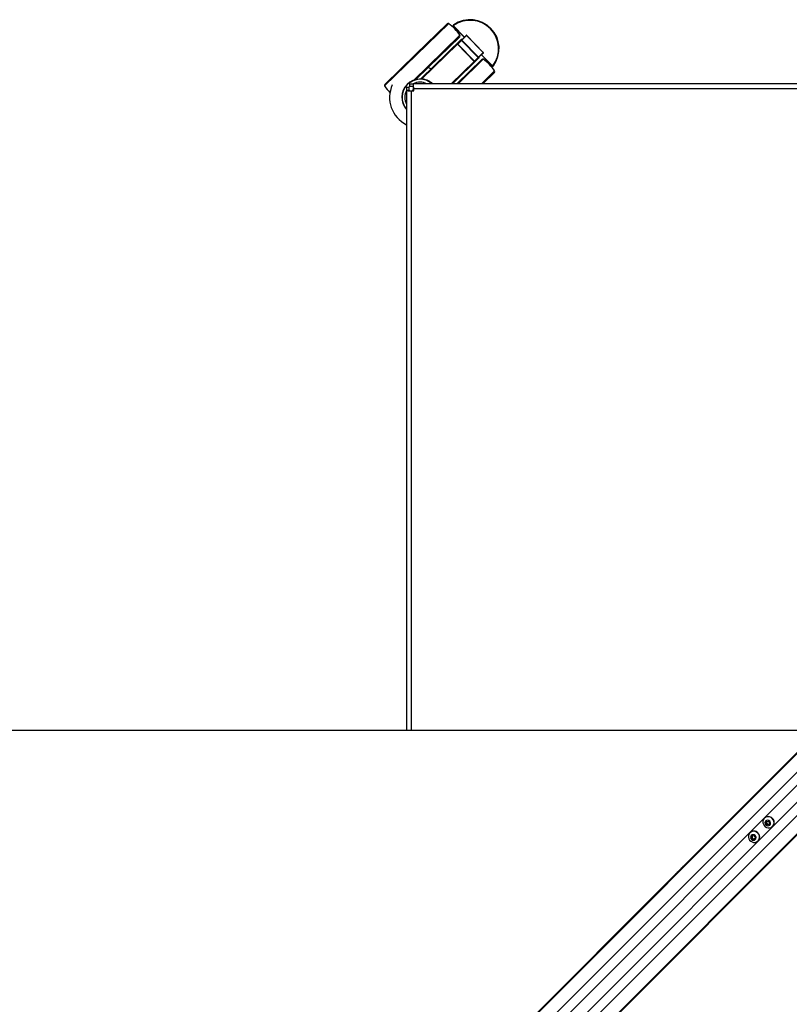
# Model space of a CAD drawing. Header units: millimetres. Extents: x 20 to 19631, y 28 to 16288.
# Tile 66 of 124: x 4621 to 5892, y 14664 to 16288. Entities that reach past the tile are written whole.
import ezdxf

# ---------------------------------------------------------------- set-up
doc = ezdxf.new("R2010")
doc.units = ezdxf.units.MM
doc.header["$LTSCALE"] = 2

msp = doc.modelspace()

# ---------------------------------------------------------------- linework, layer by layer
at = {"color": 7, "linetype": 'Continuous', "lineweight": 25}
for p, q in [((5327.02, 16281.81), (5275.49, 16231.74)), ((5337.36, 16277.84), (5355.16, 16259.52)), ((5337.89, 16279.75), (5337.37, 16279.26)), ((5337.5, 16279.36), (5338.01, 16279.85)), ((5337.62, 16278.1), (5355.42, 16259.77)), ((5338.01, 16279.85), (5337.89, 16279.75)), ((5347.93, 16260.3), (5296.4, 16210.23)), ((5350.85, 16254.78), (5358.46, 16262.16)), ((5359.03, 16262.16), (5351.38, 16254.73)), ((5355.42, 16259.77), (5358.2, 16262.47)), ((5359.33, 16262.46), (5359.03, 16262.16)), ((5386.35, 16234.05), (5359.03, 16262.16)), ((5359.33, 16262.46), (5386.65, 16234.35)), ((5283.44, 16190.67), (5350.26, 16255.59)), ((5371.6, 16219.72), (5344.28, 16247.83)), ((5344.29, 16248.39), (5350.6, 16254.53)), ((5344.29, 16248.39), (5344.5, 16248.18)), ((5350.81, 16254.31), (5344.5, 16248.18)), ((5344.5, 16248.18), (5371.95, 16219.92)), ((5350.6, 16254.53), (5350.85, 16254.78)), ((5350.6, 16254.53), (5350.81, 16254.31)), ((5378.26, 16226.06), (5350.81, 16254.31)), ((5351.38, 16254.73), (5351.16, 16254.52)), ((5351.16, 16254.52), (5378.48, 16226.41)), ((5351.38, 16254.73), (5378.69, 16226.61)), ((5275.49, 16231.74), (5223.97, 16181.68)), ((5378.48, 16226.41), (5378.69, 16226.61)), ((5378.69, 16226.61), (5386.35, 16234.05)), ((5386.33, 16233.48), (5378.73, 16226.09)), ((5383.59, 16230.26), (5401.4, 16211.94)), ((5386.64, 16233.21), (5383.86, 16230.51)), ((5383.86, 16230.51), (5401.66, 16212.19)), ((5386.35, 16234.05), (5386.65, 16234.35)), ((5296.4, 16210.23), (5275.29, 16189.72)), ((5335.64, 16182.82), (5379.53, 16225.47)), ((5384.17, 16223.01), (5342.81, 16182.82)), ((5371.95, 16219.92), (5378.26, 16226.06)), ((5371.95, 16219.92), (5372.16, 16219.71)), ((5378.47, 16225.84), (5372.16, 16219.71)), ((5378.26, 16226.06), (5378.47, 16225.84)), ((5378.73, 16226.09), (5378.47, 16225.84)), ((5402.81, 16211.91), (5403.33, 16212.41)), ((5402.92, 16212.03), (5403.43, 16212.53)), ((5403.33, 16212.41), (5403.43, 16212.53)), ((5405.07, 16201.49), (5385.86, 16182.82)), ((5265.56, 16178.82), (5265.56, 16182.82)), ((5265.56, 16182.82), (5270.76, 16182.82)), ((5265.56, 16178.82), (5270.76, 16178.82)), ((7065.1, 16182.82), (5270.76, 16182.82)), ((5270.76, 16182.82), (5270.76, 16178.82)), ((5259.93, 16177.19), (5263.93, 16177.19)), ((5259.93, 16177.19), (5259.93, 16171.99)), ((5259.93, 16171.99), (5259.93, 15116.06)), ((5259.93, 16171.99), (5263.93, 16171.99)), ((5263.93, 16177.19), (5263.93, 16171.99)), ((5267.93, 16170.82), (5271.93, 16170.82)), ((5271.93, 16170.82), (5271.93, 16174.82)), ((5271.93, 16174.82), (7063.93, 16174.82)), ((5996.02, 15170.79), (5717.2, 14891.97)), ((5993.6, 15167.82), (4949.12, 14123.34)), ((6060.93, 15100.48), (5021.31, 14060.87)), ((6063.9, 15102.9), (5037.1, 14076.11)), ((5850.97, 14971.29), (5850.79, 14971.11)), ((5853.14, 14962.48), (5853.91, 14965.7)), ((5853.9, 14963.23), (5853.14, 14962.48)), ((5855.59, 14960.03), (5853.14, 14962.48)), ((5853.9, 14963.23), (5854.28, 14964.84)), ((5855.12, 14962.01), (5853.9, 14963.23)), ((5853.91, 14965.7), (5857.13, 14966.47)), ((5854.28, 14964.84), (5854.52, 14965.84)), ((5856.35, 14960.78), (5855.12, 14962.01)), ((5858.81, 14960.8), (5855.59, 14960.03)), ((5856.35, 14960.78), (5855.59, 14960.03)), ((5857.96, 14961.17), (5856.35, 14960.78)), ((5857.13, 14966.47), (5859.58, 14964.02)), ((5858.96, 14961.41), (5857.96, 14961.17)), ((5859.58, 14964.02), (5858.81, 14960.8)), ((5827.05, 14947.37), (5826.86, 14947.19)), ((5864.22, 14957.68), (5864.41, 14957.86)), ((5829.22, 14938.56), (5829.99, 14941.77)), ((5829.97, 14939.31), (5829.22, 14938.56)), ((5831.67, 14936.11), (5829.22, 14938.56)), ((5829.97, 14939.31), (5830.36, 14940.92)), ((5831.2, 14938.08), (5829.97, 14939.31)), ((5829.99, 14941.77), (5833.21, 14942.54)), ((5830.36, 14940.92), (5830.6, 14941.92)), ((5832.42, 14936.86), (5831.2, 14938.08)), ((5834.89, 14936.87), (5831.67, 14936.11)), ((5832.42, 14936.86), (5831.67, 14936.11)), ((5834.03, 14937.24), (5832.42, 14936.86)), ((5833.21, 14942.54), (5835.66, 14940.09)), ((5835.03, 14937.48), (5834.03, 14937.24)), ((5835.66, 14940.09), (5834.89, 14936.87)), ((5840.3, 14933.75), (5840.48, 14933.93)), ((5704.84, 14879.61), (5695.7, 14870.47)), ((5711.54, 14886.31), (5704.84, 14879.61)), ((5717.2, 14891.97), (5711.54, 14886.31)), ((5695.7, 14870.47), (4964.3, 14139.07))]:
    msp.add_line(p, q, dxfattribs=at)
at = {"color": 8, "linetype": 'Continuous', "lineweight": 25}
for p, q in [((5329.58, 16282), (5276.64, 16230.56)), ((5337.62, 16278.1), (5337.36, 16277.84)), ((5348.19, 16262.85), (5295.25, 16211.41)), ((5355.42, 16259.77), (5355.16, 16259.52)), ((5285.49, 16190.95), (5344.18, 16247.99)), ((5276.64, 16230.56), (5223.71, 16179.12)), ((5383.59, 16230.26), (5383.86, 16230.51)), ((5295.25, 16211.41), (5271.84, 16188.66)), ((5333.88, 16182.82), (5371.75, 16219.62)), ((5386.73, 16223.2), (5345.18, 16182.82)), ((5401.4, 16211.94), (5401.66, 16212.19)), ((5405.34, 16204.04), (5383.5, 16182.82)), ((5267.93, 15116.06), (5267.93, 16170.82)), ((5991.64, 15164.85), (4729.75, 13902.96)), ((6006.41, 15149.08), (4742.57, 13885.24)), ((6042.19, 15113.29), (4778.35, 13849.46)), ((6057.96, 15098.53), (4795.57, 13836.14)), ((5965.92, 15086.74), (5073.82, 14194.64)), ((5979.85, 15072.81), (5087.75, 14180.71))]:
    msp.add_line(p, q, dxfattribs=at)
at = {"color": 7, "linetype": 'Continuous', "lineweight": 25, "flags": 128}
for points in [[(5300.63, 16207.37), (5296.19, 16208.85), (5295.25, 16209.11)], [(5265.56, 16179), (5264.14, 16177.61), (5263.75, 16177.19)], [(5271.93, 16173.12), (5271.35, 16172.62), (5269.63, 16170.82)], [(5924.48, 15116.1), (5351.12, 15116.07), (4721.76, 15116.04), (4081.16, 15116.02), (3440.56, 15116.02)], [(5863.82, 14970.71), (5861.77, 14972.29), (5859.41, 14973.28), (5856.91, 14973.61), (5854.45, 14973.26), (5852.21, 14972.26), (5850.37, 14970.66), (5849.06, 14968.61), (5848.38, 14966.24), (5848.37, 14963.74), (5849.04, 14961.28), (5850.34, 14959.05), (5852.17, 14957.22), (5854.39, 14955.93), (5856.85, 14955.26), (5859.35, 14955.26), (5861.72, 14955.95), (5863.78, 14957.26), (5865.37, 14959.1), (5866.38, 14961.33), (5866.73, 14963.79), (5866.39, 14966.3), (5865.4, 14968.66), (5863.82, 14970.71)], [(5859.52, 14966.41), (5857.99, 14967.45), (5856.22, 14967.86), (5854.47, 14967.56), (5853, 14966.61), (5852.05, 14965.14), (5851.75, 14963.39), (5852.16, 14961.62), (5853.21, 14960.09), (5854.73, 14959.05), (5856.5, 14958.64), (5858.26, 14958.94), (5859.72, 14959.89), (5860.67, 14961.35), (5860.97, 14963.11), (5860.56, 14964.88), (5859.52, 14966.41)], [(5839.9, 14946.78), (5837.85, 14948.36), (5835.49, 14949.35), (5832.98, 14949.69), (5830.52, 14949.34), (5828.29, 14948.33), (5826.45, 14946.74), (5825.14, 14944.68), (5824.45, 14942.32), (5824.44, 14939.81), (5825.11, 14937.35), (5826.41, 14935.13), (5828.24, 14933.3), (5830.47, 14932), (5832.92, 14931.33), (5835.43, 14931.34), (5837.8, 14932.02), (5839.85, 14933.34), (5841.44, 14935.18), (5842.45, 14937.41), (5842.8, 14939.87), (5842.47, 14942.37), (5841.47, 14944.74), (5839.9, 14946.78)], [(5835.59, 14942.48), (5834.07, 14943.53), (5832.29, 14943.93), (5830.54, 14943.64), (5829.08, 14942.68), (5828.13, 14941.22), (5827.83, 14939.47), (5828.24, 14937.69), (5829.28, 14936.17), (5830.81, 14935.12), (5832.58, 14934.72), (5834.33, 14935.01), (5835.8, 14935.97), (5836.75, 14937.43), (5837.04, 14939.18), (5836.64, 14940.96), (5835.59, 14942.48)]]:
    msp.add_lwpolyline(points, dxfattribs=at)
at = {"color": 7, "linetype": 'Continuous', "lineweight": 25}
for centre, radius, start, end in [((5328.41, 16280.38), 2, 54.33153, 134.17889), ((5285.41, 16220.46), 75.75, 34.02625, 54.33153), ((5338.07, 16278.54), 0.997, 125.23772, 224.31106), ((5338.05, 16278.52), 0.598, 125.23772, 224.31106), ((5364.75, 16240.39), 47.55, 323.38172, 124.97606), ((5338.66, 16279.8), 1.25, 200.96913, 219.69696), ((5364.73, 16240.37), 47.15, 323.38172, 124.97606), ((5365.26, 16240.89), 47.55, 323.38172, 124.97606), ((5346.53, 16261.73), 2, 314.17889, 34.02625), ((5354.87, 16259.24), 0.4, 314.17889, 44.17889), ((5354.65, 16258.89), 1.18, 29.38295, 49.0127), ((5357.43, 16261.59), 1.18, 29.38295, 49.0127), ((5344.56, 16248.11), 0.4, 134.17889, 224.17889), ((5344.76, 16247.77), 0.489, 123.09518, 172.97459), ((5350.88, 16254.24), 0.4, 44.17889, 134.17889), ((5351.21, 16254.03), 0.489, 95.3832, 145.26261), ((5351.09, 16254.49), 0.374, 39.94913, 129.20707), ((5378, 16226.47), 0.489, 303.09518, 352.97459), ((5378.19, 16226.13), 0.4, 314.17889, 44.17889), ((5378.45, 16226.33), 0.374, 319.15071, 48.40866), ((5383.31, 16229.98), 0.4, 44.17889, 134.17889), ((5382.95, 16229.77), 1.18, 39.34509, 58.97484), ((5385.72, 16232.47), 1.18, 39.34509, 58.97484), ((5371.55, 16220.2), 0.489, 275.3832, 325.26261), ((5371.88, 16219.99), 0.4, 224.17889, 314.17889), ((5385.56, 16221.57), 2, 54.33153, 134.17889), ((5342.56, 16161.66), 75.75, 34.02625, 54.33153), ((5402.12, 16212.63), 0.997, 224.04672, 323.12007), ((5402.09, 16212.61), 0.598, 224.04672, 323.12007), ((5403.4, 16213.19), 1.25, 228.66083, 247.38865), ((5403.68, 16202.93), 2, 314.17889, 34.02625), ((5225.36, 16180.24), 2, 134.17889, 214.02625), ((5286.49, 16221.51), 75.75, 214.02625, 224.65116), ((5282.39, 16160.36), 50.42, 155.62169, 243.54879), ((5282.39, 16160.36), 30.2, 48.0438, 221.9562), ((5282.39, 16160.36), 25.11, 63.4256, 116.5744), ((5283.16, 16190.95), 0.4, 268.55348, 314.17889), ((5277.37, 16191.6), 8.15, 351.59203, 355.43449), ((5282.39, 16160.36), 25.11, 153.4256, 206.5744), ((5857.29, 14964.58), 9.22, 43.20212, 133.24693), ((5857.25, 14964.18), 3.04, 167.4059, 225.62264), ((5856.91, 14964.22), 2.7, 141.23786, 166.69593), ((5857.29, 14964.13), 3.04, 224.37736, 282.5941), ((5857.33, 14963.8), 2.7, 283.30407, 308.76214), ((5857.7, 14964.17), 9.22, 316.75307, 46.79788), ((5833.36, 14940.66), 9.22, 43.20212, 133.24693), ((5833.77, 14940.25), 9.22, 316.75307, 46.79788), ((5833.32, 14940.26), 3.04, 167.4059, 225.62264), ((5832.98, 14940.3), 2.7, 141.23786, 166.69593), ((5833.37, 14940.21), 3.04, 224.37736, 282.5941), ((5833.41, 14939.87), 2.7, 283.30407, 308.76214)]:
    msp.add_arc(centre, radius, start, end, dxfattribs=at)
at = {"color": 8, "linetype": 'Continuous', "lineweight": 25}
msp.add_arc((5282.39, 16160.36), 29.8, 48.90651, 221.09349, dxfattribs=at)
at = {"color": 7, "linetype": 'Continuous', "lineweight": 25}
for points, knots in [([(5359.33, 16262.46), (5359.29, 16262.5), (5359.18, 16262.6), (5358.96, 16262.69), (5358.69, 16262.71), (5358.42, 16262.65), (5358.27, 16262.53), (5358.2, 16262.47)], [0, 0, 0, 0, 0.1367863, 0.3512609, 0.5670737, 0.7835483, 1, 1, 1, 1]), ([(5358.46, 16262.16), (5358.49, 16262.19), (5358.56, 16262.25), (5358.7, 16262.29), (5358.84, 16262.28), (5358.95, 16262.23), (5359.01, 16262.18), (5359.03, 16262.16)], [0, 0, 0, 0, 0.2183997, 0.4359429, 0.6514868, 0.8644878, 1, 1, 1, 1]), ([(5351.81, 16255.39), (5351.74, 16255.48), (5351.6, 16255.66), (5351.3, 16255.83), (5350.97, 16255.89), (5350.63, 16255.84), (5350.39, 16255.72), (5350.28, 16255.62), (5350.26, 16255.59)], [0, 0, 0, 0, 0.1876255, 0.3752373, 0.5628492, 0.7506087, 0.9385912, 1, 1, 1, 1]), ([(5379.53, 16225.47), (5379.6, 16225.56), (5379.75, 16225.73), (5379.84, 16226.06), (5379.83, 16226.4), (5379.7, 16226.72), (5379.52, 16226.92), (5379.4, 16227.01), (5379.37, 16227.03)], [0, 0, 0, 0, 0.1881966, 0.3764355, 0.5646035, 0.7525598, 0.9402974, 1, 1, 1, 1]), ([(5386.35, 16234.05), (5386.37, 16234.01), (5386.43, 16233.94), (5386.46, 16233.81), (5386.45, 16233.67), (5386.4, 16233.56), (5386.35, 16233.5), (5386.33, 16233.48)], [0, 0, 0, 0, 0.2110542, 0.4229139, 0.6366769, 0.8529664, 1, 1, 1, 1]), ([(5386.64, 16233.21), (5386.68, 16233.26), (5386.78, 16233.37), (5386.87, 16233.6), (5386.89, 16233.87), (5386.82, 16234.14), (5386.71, 16234.28), (5386.65, 16234.35)], [0, 0, 0, 0, 0.1456724, 0.3605315, 0.574087, 0.7870329, 1, 1, 1, 1]), ([(5271.93, 16174.82), (5271.89, 16175.84), (5271.82, 16177.4), (5271.56, 16179.25), (5271.35, 16180.52), (5271.13, 16181.54), (5270.87, 16182.54), (5270.8, 16182.71), (5270.76, 16182.82)], [0, 0, 0, 0, 0.2411651, 0.3695163, 0.5, 0.6304837, 0.7588349, 1, 1, 1, 1]), ([(5271.93, 16174.82), (5271.92, 16175.07), (5271.9, 16175.58), (5271.7, 16176.59), (5271.35, 16177.73), (5270.99, 16178.47), (5270.8, 16178.78), (5270.77, 16178.81), (5270.76, 16178.82)], [0, 0, 0, 0, 0.1166597, 0.2403658, 0.5, 0.7596342, 0.8833403, 1, 1, 1, 1]), ([(5283.44, 16190.67), (5283.46, 16190.67), (5283.51, 16190.7), (5283.78, 16190.76), (5284.26, 16190.84), (5284.87, 16190.91), (5285.29, 16190.94), (5285.49, 16190.95)], [0, 0, 0, 0, 0.10325058, 0.25374498, 0.53786987, 0.78166625, 1, 1, 1, 1]), ([(5285.49, 16190.95), (5286.06, 16190.88), (5287.46, 16190.71), (5289.68, 16190.25), (5292.13, 16189.53), (5294.55, 16188.6), (5296.87, 16187.47), (5299.09, 16186.16), (5301.17, 16184.66), (5302.57, 16183.54), (5303.23, 16182.87), (5303.28, 16182.82)], [0, 0, 0, 0, 0.0860634, 0.2129075, 0.3406494, 0.4711424, 0.6025694, 0.7299808, 0.8582609, 0.9892908, 1, 1, 1, 1]), ([(5259.93, 16171.99), (5260.04, 16171.95), (5260.21, 16171.88), (5261.21, 16171.62), (5262.24, 16171.41), (5263.5, 16171.19), (5265.36, 16170.93), (5266.92, 16170.86), (5267.93, 16170.82)], [0, 0, 0, 0, 0.2411651, 0.3695163, 0.5, 0.6304837, 0.7588349, 1, 1, 1, 1]), ([(5263.93, 16171.99), (5263.95, 16171.98), (5263.98, 16171.96), (5264.28, 16171.76), (5265.03, 16171.41), (5266.16, 16171.05), (5267.17, 16170.85), (5267.68, 16170.83), (5267.93, 16170.82)], [0, 0, 0, 0, 0.1166597, 0.2403658, 0.5, 0.7596342, 0.8833403, 1, 1, 1, 1]), ([(5269.7, 16170.82), (5269.71, 16170.83), (5270.41, 16172.37), (5271.06, 16173.82), (5271.72, 16175.26)], [0, 0, 0, 0, 0.0085347, 1, 1, 1, 1]), ([(5695.7, 14870.47), (5695.65, 14870.42), (5695.6, 14870.37), (5695.55, 14870.31), (5695.51, 14870.28), (5695.43, 14870.19), (5695.24, 14869.98), (5695.38, 14870.04), (5696.3, 14870.83), (5697.99, 14872.39), (5700.8, 14875.15), (5704.54, 14878.99), (5708.46, 14882.98), (5712.07, 14886.61), (5714.88, 14889.37), (5717.35, 14891.75), (5718.73, 14893.02), (5719.42, 14893.67)], [0, 0, 0, 0, 0.0128243, 0.0160293, 0.0176317, 0.0240423, 0.0497305, 0.1190583, 0.1883106, 0.2569438, 0.3409778, 0.4760744, 0.611696, 0.7174469, 0.8271337, 0.9131092, 1, 1, 1, 1]), ([(5711.54, 14886.31), (5710.06, 14884.83), (5707.68, 14882.45), (5705.62, 14880.39), (5704.84, 14879.61)], [0, 0, 0, 0, 0.6208846, 1, 1, 1, 1]), ([(5719.42, 14893.67), (5718.26, 14892.61), (5715.95, 14890.5), (5712.44, 14887.08), (5709.7, 14884.36), (5708.2, 14882.86), (5707.32, 14881.98), (5706.87, 14881.52), (5706.64, 14881.29)], [0, 0, 0, 0, 0.3256755, 0.6503388, 0.8229054, 0.9110502, 0.955444, 1, 1, 1, 1]), ([(5706.64, 14881.29), (5708.37, 14883.05), (5711.89, 14886.62), (5715.42, 14890.17), (5717.2, 14891.97)], [0, 0, 0, 0, 0.4939199, 1, 1, 1, 1]), ([(5697.2, 14871.95), (5697.17, 14871.92), (5697.11, 14871.86), (5697.06, 14871.8), (5697.06, 14871.8), (5697.17, 14871.9), (5697.44, 14872.15), (5697.77, 14872.48), (5698.06, 14872.76), (5698.22, 14872.93), (5698.36, 14873.07), (5698.42, 14873.14), (5698.45, 14873.17)], [0, 0, 0, 0, 0.05405893, 0.10813661, 0.18148977, 0.3019771, 0.51846115, 0.74882012, 0.82455459, 0.90087491, 0.9552344, 1, 1, 1, 1]), ([(5698.45, 14873.17), (5698.48, 14873.2), (5698.54, 14873.26), (5698.59, 14873.32), (5698.59, 14873.32), (5698.48, 14873.22), (5698.21, 14872.96), (5697.87, 14872.63), (5697.59, 14872.34), (5697.42, 14872.18), (5697.29, 14872.04), (5697.22, 14871.98), (5697.2, 14871.95)], [0, 0, 0, 0, 0.0544091, 0.1088312, 0.182979, 0.3048167, 0.5225509, 0.7536074, 0.8287429, 0.9044718, 0.9590243, 1, 1, 1, 1])]:
    msp.add_open_spline(points, degree=3, knots=knots, dxfattribs=at)

doc.saveas('drawing.dxf')
